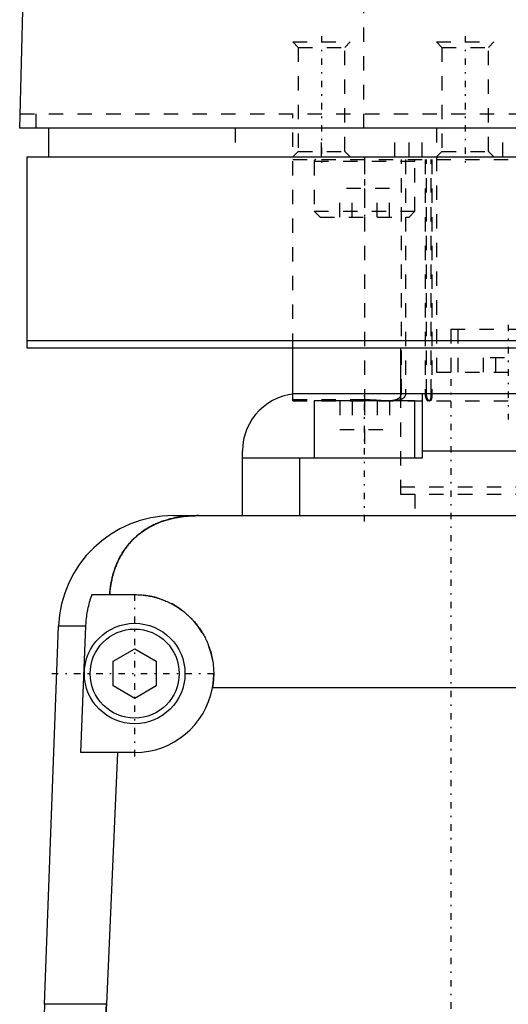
# Model space of a CAD drawing. Extents: x -120 to 120, y -1 to 1168.
# Tile 4 of 11: x -79 to -45, y 426 to 495. Entities that reach past the tile are written whole.
import ezdxf

# ---------------------------------------------------------------- set-up
doc = ezdxf.new("R2010")
doc.units = 0
doc.linetypes.add('CENTER', pattern=[1.5, 0.45, -0.5, 0.05, -0.5])
doc.linetypes.add('DASHED', pattern=[2, 1, -1])
for name, color, linetype in [('AM_0', 7, 'CONTINUOUS'), ('AM_3', 7, 'DASHED'), ('AM_7', 7, 'CENTER')]:
    doc.layers.add(name, color=color, linetype=linetype)

msp = doc.modelspace()

# ---------------------------------------------------------------- linework, layer by layer
at = {"layer": 'AM_0', "color": 7, "linetype": 'CONTINUOUS'}
for p, q in [((-79, 487.5), (-76.83, 568.627)), ((79, 487.5), (-79, 487.5)), ((-77, 487.5), (-77, 485.5)), ((-78.5, 485.5), (78.5, 485.5)), ((-78.5, 485.5), (-78.5, 472.2)), ((-78.5, 472.7), (78.5, 472.7)), ((-78.5, 472.2), (78.5, 472.2)), ((-60, 468.969), (-60, 472.2)), ((-52.5, 472.2), (-52.5, 469)), ((-60, 469), (-59.5, 469)), ((-59.5, 469), (59.5, 469)), ((-58.5, 468.5), (-58.5, 464.5)), ((-51.5, 468.5), (-58.5, 468.5)), ((-55, 469), (-55, 468.5)), ((-51.5, 464.5), (-51.5, 468.5)), ((-51, 469), (-51, 464.5)), ((-63.5, 460.5), (-63.5, 465)), ((-51, 464.5), (-63.5, 464.5)), ((-59.5, 460.5), (-59.5, 464.5)), ((51, 465), (-51, 465)), ((-68.3, 460.5), (68.3, 460.5)), ((-73.971, 455), (-71, 455)), ((-77.278, 426.459), (-76.294, 452.799)), ((-74.397, 452.799), (-76.294, 452.799)), ((-74.749, 444), (-74.397, 452.799)), ((-72.5, 450.366), (-71, 451.232)), ((-71, 451.232), (-69.5, 450.366)), ((-72.5, 448.634), (-72.5, 450.366)), ((-69.5, 450.366), (-69.5, 448.634)), ((-71, 447.768), (-72.5, 448.634)), ((-69.5, 448.634), (-71, 447.768)), ((65.592, 448.5), (-65.592, 448.5)), ((-71, 444), (-74.749, 444)), ((-72.196, 444), (-72.972, 426.459)), ((-72.972, 426.459), (-77.278, 426.459))]:
    msp.add_line(p, q, dxfattribs=at)
for points in [[(-66.564, 460.5, 0), (-66.611, 460.5, 0), (-66.704, 460.499, 0), (-66.797, 460.497, 0), (-66.844, 460.496, 0), (-66.891, 460.494, 0), (-66.984, 460.491, 0), (-67.077, 460.486, 0), (-67.169, 460.48, 0), (-67.262, 460.474, 0), (-67.355, 460.466, 0), (-67.401, 460.462, 0), (-67.447, 460.457, 0), (-67.539, 460.447, 0), (-67.631, 460.436, 0), (-67.723, 460.424, 0), (-67.815, 460.411, 0), (-67.907, 460.397, 0), (-67.953, 460.39, 0), (-67.998, 460.382, 0), (-68.089, 460.365, 0), (-68.18, 460.348, 0), (-68.225, 460.339, 0), (-68.27, 460.329, 0), (-68.359, 460.31, 0), (-68.447, 460.289, 0), (-68.491, 460.278, 0), (-68.535, 460.267, 0), (-68.622, 460.244, 0), (-68.708, 460.22, 0), (-68.793, 460.195, 0), (-68.878, 460.169, 0), (-68.961, 460.142, 0), (-69.003, 460.128, 0), (-69.044, 460.114, 0), (-69.127, 460.085, 0), (-69.208, 460.055, 0), (-69.289, 460.023, 0), (-69.369, 459.991, 0), (-69.448, 459.958, 0), (-69.487, 459.941, 0), (-69.526, 459.923, 0), (-69.604, 459.888, 0), (-69.681, 459.851, 0), (-69.757, 459.814, 0), (-69.832, 459.775, 0), (-69.907, 459.735, 0), (-69.943, 459.715, 0), (-69.98, 459.695, 0), (-70.052, 459.653, 0), (-70.124, 459.611, 0), (-70.194, 459.568, 0), (-70.263, 459.524, 0), (-70.332, 459.479, 0), (-70.366, 459.456, 0), (-70.399, 459.433, 0), (-70.466, 459.386, 0), (-70.531, 459.339, 0), (-70.596, 459.29, 0), (-70.659, 459.241, 0), (-70.722, 459.191, 0), (-70.753, 459.166, 0), (-70.783, 459.14, 0), (-70.844, 459.088, 0), (-70.903, 459.036, 0), (-70.933, 459.009, 0), (-70.962, 458.983, 0), (-71.019, 458.929, 0), (-71.076, 458.874, 0), (-71.104, 458.846, 0), (-71.132, 458.818, 0), (-71.186, 458.762, 0), (-71.24, 458.705, 0), (-71.293, 458.648, 0), (-71.345, 458.589, 0), (-71.396, 458.53, 0), (-71.421, 458.5, 0), (-71.446, 458.47, 0), (-71.495, 458.409, 0), (-71.544, 458.347, 0), (-71.591, 458.284, 0), (-71.638, 458.221, 0), (-71.684, 458.156, 0), (-71.707, 458.124, 0), (-71.729, 458.091, 0), (-71.773, 458.025, 0), (-71.817, 457.958, 0), (-71.859, 457.89, 0), (-71.901, 457.821, 0), (-71.942, 457.752, 0), (-71.962, 457.716, 0), (-71.982, 457.681, 0), (-72.021, 457.61, 0), (-72.059, 457.538, 0), (-72.096, 457.465, 0), (-72.132, 457.391, 0), (-72.167, 457.316, 0), (-72.185, 457.279, 0), (-72.202, 457.241, 0), (-72.235, 457.164, 0), (-72.268, 457.087, 0), (-72.299, 457.009, 0), (-72.33, 456.931, 0), (-72.359, 456.851, 0), (-72.374, 456.811, 0), (-72.388, 456.771, 0), (-72.416, 456.689, 0), (-72.442, 456.607, 0), (-72.455, 456.566, 0), (-72.468, 456.525, 0), (-72.492, 456.441, 0), (-72.516, 456.357, 0), (-72.527, 456.315, 0), (-72.538, 456.273, 0), (-72.559, 456.188, 0), (-72.579, 456.103, 0), (-72.598, 456.017, 0), (-72.616, 455.931, 0), (-72.633, 455.844, 0), (-72.641, 455.8, 0), (-72.649, 455.757, 0), (-72.664, 455.669, 0), (-72.677, 455.581, 0), (-72.717, 455.27, 0), (-72.74, 455, 0)], [(-74.397, 452.799, 0), (-74.394, 452.859, 0), (-74.387, 452.98, 0), (-74.378, 453.103, 0), (-74.373, 453.164, 0), (-74.367, 453.226, 0), (-74.354, 453.35, 0), (-74.339, 453.474, 0), (-74.321, 453.599, 0), (-74.301, 453.724, 0), (-74.279, 453.849, 0), (-74.268, 453.911, 0), (-74.255, 453.973, 0), (-74.229, 454.097, 0), (-74.201, 454.221, 0), (-74.171, 454.344, 0), (-74.139, 454.466, 0), (-74.105, 454.587, 0), (-74.087, 454.647, 0), (-74.069, 454.707, 0), (-74.031, 454.825, 0), (-73.992, 454.942, 0), (-73.971, 455, 0)], [(-71, 455, 0), (-70.956, 455, 0), (-70.866, 454.998, 0), (-70.777, 454.995, 0), (-70.732, 454.993, 0), (-70.687, 454.991, 0), (-70.597, 454.985, 0), (-70.507, 454.978, 0), (-70.417, 454.969, 0), (-70.327, 454.959, 0), (-70.236, 454.947, 0), (-70.191, 454.94, 0), (-70.146, 454.933, 0), (-70.055, 454.918, 0), (-69.965, 454.902, 0), (-69.875, 454.884, 0), (-69.785, 454.864, 0), (-69.696, 454.843, 0), (-69.651, 454.832, 0), (-69.606, 454.82, 0), (-69.517, 454.796, 0), (-69.429, 454.771, 0), (-69.385, 454.757, 0), (-69.341, 454.744, 0), (-69.253, 454.715, 0), (-69.166, 454.685, 0), (-69.122, 454.67, 0), (-69.079, 454.654, 0), (-68.993, 454.621, 0), (-68.908, 454.587, 0), (-68.823, 454.551, 0), (-68.739, 454.514, 0), (-68.656, 454.476, 0), (-68.615, 454.456, 0), (-68.574, 454.436, 0), (-68.492, 454.395, 0), (-68.411, 454.353, 0), (-68.331, 454.309, 0), (-68.252, 454.264, 0), (-68.174, 454.219, 0), (-68.135, 454.195, 0), (-68.097, 454.171, 0), (-68.021, 454.123, 0), (-67.946, 454.074, 0), (-67.872, 454.024, 0), (-67.799, 453.973, 0), (-67.727, 453.92, 0), (-67.692, 453.894, 0), (-67.657, 453.867, 0), (-67.587, 453.813, 0), (-67.519, 453.758, 0), (-67.452, 453.703, 0), (-67.386, 453.646, 0), (-67.322, 453.589, 0), (-67.29, 453.56, 0), (-67.259, 453.531, 0), (-67.197, 453.473, 0), (-67.136, 453.414, 0), (-67.076, 453.354, 0), (-67.017, 453.293, 0), (-66.959, 453.23, 0), (-66.93, 453.199, 0), (-66.901, 453.167, 0), (-66.844, 453.102, 0), (-66.788, 453.036, 0), (-66.76, 453.003, 0), (-66.732, 452.969, 0), (-66.678, 452.901, 0), (-66.624, 452.832, 0), (-66.598, 452.797, 0), (-66.572, 452.762, 0), (-66.52, 452.691, 0), (-66.47, 452.619, 0), (-66.42, 452.545, 0), (-66.372, 452.471, 0), (-66.324, 452.396, 0), (-66.301, 452.358, 0), (-66.278, 452.32, 0), (-66.233, 452.243, 0), (-66.189, 452.166, 0), (-66.147, 452.087, 0), (-66.105, 452.008, 0), (-66.065, 451.928, 0), (-66.045, 451.888, 0), (-66.026, 451.847, 0), (-65.988, 451.766, 0), (-65.952, 451.684, 0), (-65.917, 451.601, 0), (-65.884, 451.518, 0), (-65.851, 451.434, 0), (-65.836, 451.392, 0), (-65.82, 451.35, 0), (-65.791, 451.265, 0), (-65.763, 451.179, 0), (-65.736, 451.094, 0), (-65.711, 451.007, 0), (-65.687, 450.921, 0), (-65.675, 450.877, 0), (-65.664, 450.834, 0), (-65.643, 450.747, 0), (-65.624, 450.659, 0), (-65.605, 450.572, 0), (-65.589, 450.484, 0), (-65.573, 450.396, 0), (-65.566, 450.352, 0), (-65.56, 450.308, 0), (-65.547, 450.22, 0), (-65.536, 450.132, 0), (-65.532, 450.088, 0), (-65.527, 450.044, 0), (-65.519, 449.956, 0), (-65.512, 449.869, 0), (-65.51, 449.825, 0), (-65.507, 449.781, 0), (-65.503, 449.694, 0), (-65.501, 449.607, 0), (-65.5, 449.52, 0), (-65.5, 449.433, 0), (-65.502, 449.346, 0), (-65.504, 449.302, 0), (-65.505, 449.259, 0), (-65.51, 449.17, 0), (-65.516, 449.082, 0), (-65.523, 448.993, 0), (-65.532, 448.904, 0), (-65.543, 448.814, 0), (-65.549, 448.769, 0), (-65.555, 448.725, 0), (-65.568, 448.635, 0), (-65.584, 448.545, 0), (-65.592, 448.5, 0)], [(-72.972, 426.459, 0), (-72.985, 426.134, 0), (-73.006, 425.486, 0), (-73.017, 424.844, 0), (-73.02, 424.525, 0), (-73.021, 424.208, 0), (-73.017, 423.572, 0), (-73.005, 422.93, 0), (-72.984, 422.282, 0), (-72.955, 421.629, 0), (-72.917, 420.972, 0), (-72.895, 420.642, 0), (-72.871, 420.31, 0), (-72.815, 419.646, 0), (-72.75, 418.978, 0), (-72.676, 418.308, 0), (-72.593, 417.635, 0), (-72.5, 416.962, 0), (-72.45, 416.625, 0), (-72.398, 416.288, 0), (-72.286, 415.613, 0), (-72.165, 414.938, 0), (-72.101, 414.601, 0)]]:
    msp.add_polyline3d(points, dxfattribs=at)
for radius in [3.5, 3.1]:
    msp.add_circle((-71, 449.5), radius, dxfattribs=at)
for centre, radius, start, end in [((-59.5, 465), 4, 90, 180), ((-68.3, 452.5), 8, 90, 177.861), ((-71, 449.5), 5.5, 270, 349.52432), ((-17.32, 424.22), 60, 177.861, 189.22497)]:
    msp.add_arc(centre, radius, start, end, dxfattribs=at)
at = {"layer": 'AM_3', "color": 6, "linetype": 'DASHED'}
for p, q in [((-55.056, 487.5), (-55.056, 569.6)), ((-60, 493.5), (-59.621, 493.121)), ((-60, 493.5), (-56, 493.5)), ((-56.379, 493.121), (-56, 493.5)), ((-50, 493.5), (-49.621, 493.121)), ((-50, 493.5), (-46, 493.5)), ((-46.379, 493.121), (-46, 493.5)), ((-59.621, 493.121), (-59.621, 485.879)), ((-59.621, 493.121), (-56.379, 493.121)), ((-56.379, 485.879), (-56.379, 493.121)), ((-49.621, 493.121), (-49.621, 485.879)), ((-49.621, 493.121), (-46.379, 493.121)), ((-46.379, 485.879), (-46.379, 493.121)), ((-78.973, 488.5), (78.973, 488.5)), ((-77.856, 487.5), (-77.856, 488.5)), ((-60, 472.2), (-60, 488.5)), ((-12.262, 487.5), (-77, 487.5)), ((-64, 487.5), (-64, 485.5)), ((-58, 485.5), (-58, 487.5)), ((-52.9, 485.5), (-52.9, 487.5)), ((-51.9, 485.5), (-51.9, 487.5)), ((-51, 485.5), (-51, 487.5)), ((-50, 487.5), (-50, 470.5)), ((-45.385, 485.5), (-45.385, 487.5)), ((-59.621, 485.879), (-60, 485.5)), ((-59.621, 485.879), (-56.379, 485.879)), ((-56, 485.5), (-56.379, 485.879)), ((-49.621, 485.879), (-50, 485.5)), ((-49.621, 485.879), (-46.379, 485.879)), ((-46, 485.5), (-46.379, 485.879)), ((-60, 485.3), (60, 485.3)), ((-58.5, 485.2), (-58.5, 481.7)), ((-58.5, 485.2), (-51.5, 485.2)), ((-55, 485.3), (-55, 469)), ((-52.438, 469), (-52.438, 485.3)), ((-52.15, 485.3), (-52.15, 469)), ((-51.5, 481.7), (-51.5, 485.2)), ((-50.79, 485.3), (-50.79, 469)), ((-50.692, 469), (-50.692, 485.3)), ((-50.356, 469), (-50.356, 485.3)), ((-50.318, 485.3), (-50.318, 469)), ((-56.732, 481.3), (-56.732, 483.3)), ((-53.268, 483.3), (-56.732, 483.3)), ((-55.866, 481.3), (-55.866, 483.3)), ((-54.134, 481.3), (-54.134, 483.3)), ((-53.268, 481.3), (-53.268, 483.3)), ((-58.5, 481.7), (-58.1, 481.3)), ((-58.5, 481.7), (-51.5, 481.7)), ((-51.9, 481.3), (-51.5, 481.7)), ((-58.1, 481.3), (-51.9, 481.3)), ((-49, 473.5), (-49, 470.5)), ((-49, 473.5), (-41, 473.5)), ((-48.5, 473.5), (-48.5, 470.5)), ((-43.268, 471.5), (-46.732, 471.5)), ((-46.732, 470.5), (-46.732, 471.5)), ((-45.866, 470.5), (-45.866, 471.5)), ((-50, 470.5), (50, 470.5)), ((-60, 468.5), (-60, 468.969)), ((-55, 468.567), (-60, 468.567)), ((-60, 468.503), (-54.313, 468.5)), ((-60, 468.5), (60, 468.5)), ((-59.5, 469), (60, 469)), ((-56.732, 468.5), (-56.732, 466.5)), ((-55.866, 468.5), (-55.866, 466.5)), ((-55, 468.5), (-55, 464.5)), ((-54.134, 468.5), (-54.134, 466.5)), ((-53.268, 468.5), (-53.268, 466.5)), ((-52.5, 469), (-52.5, 462)), ((-56.732, 466.5), (-53.268, 466.5)), ((-52.5, 462.5), (52.5, 462.5)), ((-52.5, 462), (52.5, 462)), ((-51.5, 462), (-51.5, 460.5))]:
    msp.add_line(p, q, dxfattribs=at)
for points in [[(-53.479, 468.5, 0), (-53.519, 468.5, 0), (-53.6, 468.502, 0), (-53.683, 468.504, 0), (-53.724, 468.506, 0), (-53.766, 468.508, 0), (-53.85, 468.512, 0), (-53.935, 468.517, 0), (-54.021, 468.522, 0), (-54.107, 468.528, 0), (-54.193, 468.534, 0), (-54.236, 468.537, 0), (-54.279, 468.54, 0), (-54.366, 468.545, 0), (-54.453, 468.55, 0), (-54.539, 468.555, 0), (-54.624, 468.559, 0), (-54.709, 468.562, 0), (-54.752, 468.563, 0), (-54.794, 468.564, 0), (-54.877, 468.566, 0), (-54.959, 468.567, 0), (-55, 468.567, 0)], [(-53.479, 468.5, 0), (-53.444, 468.5, 0), (-53.373, 468.501, 0), (-53.304, 468.504, 0), (-53.27, 468.506, 0), (-53.236, 468.508, 0), (-53.166, 468.514, 0), (-53.095, 468.523, 0), (-53.023, 468.534, 0), (-52.953, 468.548, 0), (-52.884, 468.566, 0), (-52.85, 468.576, 0), (-52.818, 468.586, 0), (-52.756, 468.61, 0), (-52.72, 468.627, 0), (-52.709, 468.632, 0), (-52.699, 468.638, 0), (-52.694, 468.641, 0), (-52.688, 468.643, 0), (-52.678, 468.649, 0), (-52.668, 468.655, 0), (-52.657, 468.661, 0), (-52.647, 468.668, 0), (-52.637, 468.674, 0), (-52.632, 468.677, 0), (-52.628, 468.681, 0), (-52.618, 468.688, 0), (-52.609, 468.695, 0), (-52.6, 468.702, 0), (-52.591, 468.709, 0), (-52.582, 468.716, 0), (-52.578, 468.719, 0), (-52.574, 468.723, 0), (-52.565, 468.731, 0), (-52.557, 468.739, 0), (-52.549, 468.747, 0), (-52.541, 468.755, 0), (-52.533, 468.764, 0), (-52.529, 468.768, 0), (-52.525, 468.773, 0), (-52.518, 468.782, 0), (-52.511, 468.792, 0), (-52.507, 468.796, 0), (-52.504, 468.801, 0), (-52.497, 468.811, 0), (-52.49, 468.821, 0), (-52.487, 468.827, 0), (-52.484, 468.832, 0), (-52.478, 468.843, 0), (-52.473, 468.853, 0), (-52.468, 468.864, 0), (-52.463, 468.876, 0), (-52.459, 468.887, 0), (-52.457, 468.893, 0), (-52.455, 468.898, 0), (-52.451, 468.91, 0), (-52.448, 468.922, 0), (-52.445, 468.934, 0), (-52.443, 468.946, 0), (-52.441, 468.958, 0), (-52.44, 468.964, 0), (-52.44, 468.97, 0), (-52.439, 468.982, 0), (-52.438, 468.994, 0), (-52.438, 469, 0)], [(-52.5, 468.574, 0), (-52.512, 468.569, 0), (-52.536, 468.561, 0), (-52.561, 468.553, 0), (-52.573, 468.549, 0), (-52.586, 468.546, 0), (-52.611, 468.539, 0), (-52.637, 468.533, 0), (-52.664, 468.528, 0), (-52.691, 468.523, 0), (-52.718, 468.518, 0), (-52.731, 468.516, 0), (-52.745, 468.514, 0), (-52.773, 468.511, 0), (-52.8, 468.508, 0), (-52.828, 468.506, 0), (-52.855, 468.504, 0), (-52.883, 468.502, 0), (-52.897, 468.502, 0), (-52.91, 468.501, 0), (-52.938, 468.5, 0), (-52.964, 468.5, 0), (-52.978, 468.5, 0)], [(-52.15, 469, 0), (-52.15, 468.997, 0), (-52.15, 468.991, 0), (-52.15, 468.986, 0), (-52.15, 468.983, 0), (-52.151, 468.98, 0), (-52.151, 468.974, 0), (-52.151, 468.969, 0), (-52.152, 468.963, 0), (-52.152, 468.957, 0), (-52.153, 468.952, 0), (-52.154, 468.949, 0), (-52.154, 468.946, 0), (-52.155, 468.94, 0), (-52.156, 468.935, 0), (-52.157, 468.929, 0), (-52.158, 468.923, 0), (-52.159, 468.918, 0), (-52.16, 468.915, 0), (-52.16, 468.912, 0), (-52.162, 468.907, 0), (-52.163, 468.901, 0), (-52.164, 468.898, 0), (-52.165, 468.896, 0), (-52.166, 468.89, 0), (-52.168, 468.885, 0), (-52.169, 468.882, 0), (-52.17, 468.879, 0), (-52.172, 468.874, 0), (-52.174, 468.869, 0), (-52.176, 468.863, 0), (-52.178, 468.858, 0), (-52.18, 468.853, 0), (-52.181, 468.85, 0), (-52.182, 468.847, 0), (-52.184, 468.842, 0), (-52.187, 468.837, 0), (-52.189, 468.832, 0), (-52.192, 468.827, 0), (-52.194, 468.822, 0), (-52.196, 468.819, 0), (-52.197, 468.817, 0), (-52.2, 468.812, 0), (-52.202, 468.807, 0), (-52.205, 468.802, 0), (-52.208, 468.798, 0), (-52.211, 468.793, 0), (-52.212, 468.79, 0), (-52.214, 468.788, 0), (-52.217, 468.783, 0), (-52.22, 468.779, 0), (-52.223, 468.774, 0), (-52.226, 468.77, 0), (-52.23, 468.765, 0), (-52.231, 468.763, 0), (-52.233, 468.761, 0), (-52.236, 468.757, 0), (-52.24, 468.752, 0), (-52.252, 468.738, 0), (-52.263, 468.726, 0), (-52.274, 468.714, 0), (-52.297, 468.693, 0), (-52.32, 468.673, 0), (-52.345, 468.654, 0), (-52.372, 468.636, 0), (-52.4, 468.62, 0), (-52.415, 468.612, 0), (-52.429, 468.604, 0), (-52.458, 468.591, 0), (-52.486, 468.579, 0), (-52.5, 468.574, 0)], [(-50.79, 469, 0), (-50.79, 468.996, 0), (-50.79, 468.989, 0), (-50.79, 468.982, 0), (-50.79, 468.978, 0), (-50.79, 468.974, 0), (-50.79, 468.967, 0), (-50.789, 468.959, 0), (-50.789, 468.952, 0), (-50.789, 468.945, 0), (-50.788, 468.937, 0), (-50.788, 468.933, 0), (-50.788, 468.93, 0), (-50.787, 468.922, 0), (-50.786, 468.915, 0), (-50.786, 468.907, 0), (-50.785, 468.9, 0), (-50.784, 468.892, 0), (-50.784, 468.889, 0), (-50.783, 468.885, 0), (-50.782, 468.878, 0), (-50.781, 468.87, 0), (-50.781, 468.866, 0), (-50.78, 468.863, 0), (-50.779, 468.856, 0), (-50.778, 468.848, 0), (-50.777, 468.845, 0), (-50.777, 468.841, 0), (-50.775, 468.834, 0), (-50.774, 468.827, 0), (-50.773, 468.82, 0), (-50.771, 468.812, 0), (-50.77, 468.805, 0), (-50.769, 468.802, 0), (-50.768, 468.798, 0), (-50.767, 468.792, 0), (-50.765, 468.785, 0), (-50.763, 468.778, 0), (-50.762, 468.771, 0), (-50.76, 468.765, 0), (-50.759, 468.761, 0), (-50.758, 468.758, 0), (-50.756, 468.751, 0), (-50.754, 468.745, 0), (-50.752, 468.739, 0), (-50.75, 468.732, 0), (-50.748, 468.726, 0), (-50.747, 468.723, 0), (-50.746, 468.72, 0), (-50.744, 468.714, 0), (-50.742, 468.708, 0), (-50.74, 468.702, 0), (-50.738, 468.696, 0), (-50.736, 468.69, 0), (-50.735, 468.688, 0), (-50.734, 468.685, 0), (-50.731, 468.679, 0), (-50.729, 468.674, 0), (-50.727, 468.669, 0), (-50.725, 468.663, 0), (-50.722, 468.658, 0), (-50.721, 468.656, 0), (-50.72, 468.653, 0), (-50.718, 468.648, 0), (-50.715, 468.643, 0), (-50.714, 468.641, 0), (-50.713, 468.638, 0), (-50.71, 468.634, 0), (-50.708, 468.629, 0), (-50.707, 468.626, 0), (-50.705, 468.624, 0), (-50.703, 468.619, 0), (-50.7, 468.615, 0), (-50.698, 468.61, 0), (-50.695, 468.606, 0), (-50.693, 468.602, 0), (-50.691, 468.6, 0), (-50.69, 468.597, 0), (-50.687, 468.593, 0), (-50.685, 468.589, 0), (-50.682, 468.585, 0), (-50.679, 468.581, 0), (-50.676, 468.577, 0), (-50.675, 468.575, 0), (-50.674, 468.573, 0), (-50.671, 468.57, 0), (-50.668, 468.566, 0), (-50.665, 468.563, 0), (-50.662, 468.559, 0), (-50.659, 468.556, 0), (-50.658, 468.554, 0), (-50.657, 468.552, 0), (-50.654, 468.549, 0), (-50.651, 468.546, 0), (-50.648, 468.543, 0), (-50.645, 468.54, 0), (-50.642, 468.538, 0), (-50.641, 468.536, 0), (-50.639, 468.535, 0), (-50.636, 468.532, 0), (-50.634, 468.53, 0), (-50.631, 468.527, 0), (-50.628, 468.525, 0), (-50.625, 468.523, 0), (-50.623, 468.522, 0), (-50.622, 468.521, 0), (-50.619, 468.519, 0), (-50.616, 468.517, 0), (-50.615, 468.516, 0), (-50.613, 468.515, 0), (-50.61, 468.513, 0), (-50.607, 468.512, 0), (-50.606, 468.511, 0), (-50.605, 468.51, 0), (-50.602, 468.509, 0), (-50.599, 468.508, 0), (-50.596, 468.506, 0), (-50.593, 468.505, 0), (-50.59, 468.504, 0), (-50.589, 468.504, 0), (-50.588, 468.503, 0), (-50.585, 468.503, 0), (-50.582, 468.502, 0), (-50.579, 468.501, 0), (-50.577, 468.501, 0), (-50.574, 468.501, 0), (-50.573, 468.5, 0), (-50.571, 468.5, 0), (-50.569, 468.5, 0), (-50.566, 468.5, 0), (-50.565, 468.5, 0)], [(-50.493, 468.5, 0), (-50.494, 468.5, 0), (-50.497, 468.5, 0), (-50.499, 468.5, 0), (-50.5, 468.5, 0), (-50.501, 468.501, 0), (-50.504, 468.501, 0), (-50.506, 468.501, 0), (-50.508, 468.502, 0), (-50.511, 468.503, 0), (-50.513, 468.504, 0), (-50.514, 468.504, 0), (-50.516, 468.504, 0), (-50.518, 468.505, 0), (-50.521, 468.506, 0), (-50.523, 468.508, 0), (-50.526, 468.509, 0), (-50.528, 468.51, 0), (-50.529, 468.511, 0), (-50.531, 468.512, 0), (-50.533, 468.514, 0), (-50.536, 468.515, 0), (-50.537, 468.516, 0), (-50.538, 468.517, 0), (-50.541, 468.519, 0), (-50.543, 468.521, 0), (-50.545, 468.522, 0), (-50.546, 468.523, 0), (-50.548, 468.525, 0), (-50.551, 468.528, 0), (-50.554, 468.53, 0), (-50.556, 468.533, 0), (-50.559, 468.535, 0), (-50.56, 468.537, 0), (-50.561, 468.538, 0), (-50.564, 468.541, 0), (-50.566, 468.544, 0), (-50.569, 468.547, 0), (-50.571, 468.55, 0), (-50.574, 468.553, 0), (-50.575, 468.555, 0), (-50.576, 468.556, 0), (-50.579, 468.56, 0), (-50.581, 468.563, 0), (-50.584, 468.567, 0), (-50.586, 468.57, 0), (-50.589, 468.574, 0), (-50.59, 468.576, 0), (-50.591, 468.578, 0), (-50.594, 468.582, 0), (-50.596, 468.586, 0), (-50.599, 468.59, 0), (-50.601, 468.594, 0), (-50.603, 468.598, 0), (-50.605, 468.601, 0), (-50.606, 468.603, 0), (-50.608, 468.607, 0), (-50.61, 468.612, 0), (-50.613, 468.616, 0), (-50.615, 468.621, 0), (-50.617, 468.625, 0), (-50.618, 468.628, 0), (-50.619, 468.63, 0), (-50.621, 468.635, 0), (-50.624, 468.64, 0), (-50.625, 468.642, 0), (-50.626, 468.644, 0), (-50.628, 468.649, 0), (-50.63, 468.654, 0), (-50.631, 468.657, 0), (-50.632, 468.659, 0), (-50.634, 468.665, 0), (-50.636, 468.67, 0), (-50.638, 468.675, 0), (-50.64, 468.681, 0), (-50.642, 468.686, 0), (-50.643, 468.689, 0), (-50.644, 468.692, 0), (-50.646, 468.698, 0), (-50.648, 468.704, 0), (-50.65, 468.709, 0), (-50.651, 468.715, 0), (-50.653, 468.721, 0), (-50.654, 468.725, 0), (-50.655, 468.728, 0), (-50.657, 468.734, 0), (-50.659, 468.74, 0), (-50.66, 468.747, 0), (-50.662, 468.753, 0), (-50.664, 468.76, 0), (-50.664, 468.763, 0), (-50.665, 468.766, 0), (-50.667, 468.773, 0), (-50.668, 468.779, 0), (-50.67, 468.786, 0), (-50.671, 468.793, 0), (-50.672, 468.8, 0), (-50.673, 468.803, 0), (-50.674, 468.807, 0), (-50.675, 468.814, 0), (-50.676, 468.821, 0), (-50.678, 468.828, 0), (-50.679, 468.835, 0), (-50.68, 468.842, 0), (-50.68, 468.846, 0), (-50.681, 468.849, 0), (-50.682, 468.857, 0), (-50.683, 468.864, 0), (-50.683, 468.868, 0), (-50.684, 468.871, 0), (-50.685, 468.879, 0), (-50.685, 468.886, 0), (-50.686, 468.89, 0), (-50.686, 468.893, 0), (-50.687, 468.901, 0), (-50.688, 468.908, 0), (-50.688, 468.915, 0), (-50.689, 468.923, 0), (-50.689, 468.93, 0), (-50.69, 468.934, 0), (-50.69, 468.938, 0), (-50.69, 468.945, 0), (-50.691, 468.952, 0), (-50.691, 468.96, 0), (-50.691, 468.967, 0), (-50.691, 468.975, 0), (-50.691, 468.978, 0), (-50.691, 468.982, 0), (-50.692, 468.989, 0), (-50.692, 468.996, 0), (-50.692, 469, 0)], [(-50.493, 468.5, 0), (-50.492, 468.5, 0), (-50.49, 468.5, 0), (-50.487, 468.5, 0), (-50.486, 468.5, 0), (-50.485, 468.501, 0), (-50.483, 468.501, 0), (-50.481, 468.501, 0), (-50.478, 468.502, 0), (-50.476, 468.503, 0), (-50.474, 468.503, 0), (-50.473, 468.504, 0), (-50.472, 468.504, 0), (-50.47, 468.505, 0), (-50.467, 468.506, 0), (-50.465, 468.508, 0), (-50.463, 468.509, 0), (-50.461, 468.51, 0), (-50.46, 468.511, 0), (-50.459, 468.512, 0), (-50.457, 468.513, 0), (-50.454, 468.515, 0), (-50.453, 468.516, 0), (-50.452, 468.517, 0), (-50.45, 468.519, 0), (-50.448, 468.521, 0), (-50.447, 468.522, 0), (-50.446, 468.523, 0), (-50.444, 468.525, 0), (-50.442, 468.527, 0), (-50.44, 468.53, 0), (-50.438, 468.532, 0), (-50.436, 468.535, 0), (-50.435, 468.536, 0), (-50.434, 468.538, 0), (-50.432, 468.541, 0), (-50.43, 468.543, 0), (-50.428, 468.547, 0), (-50.426, 468.55, 0), (-50.425, 468.553, 0), (-50.424, 468.555, 0), (-50.423, 468.556, 0), (-50.421, 468.56, 0), (-50.419, 468.563, 0), (-50.418, 468.567, 0), (-50.416, 468.57, 0), (-50.414, 468.574, 0), (-50.413, 468.576, 0), (-50.412, 468.578, 0), (-50.411, 468.582, 0), (-50.409, 468.586, 0), (-50.408, 468.59, 0), (-50.406, 468.594, 0), (-50.405, 468.599, 0), (-50.404, 468.601, 0), (-50.403, 468.603, 0), (-50.402, 468.607, 0), (-50.4, 468.612, 0), (-50.399, 468.617, 0), (-50.397, 468.621, 0), (-50.396, 468.626, 0), (-50.395, 468.628, 0), (-50.395, 468.631, 0), (-50.393, 468.635, 0), (-50.392, 468.64, 0), (-50.391, 468.643, 0), (-50.391, 468.645, 0), (-50.39, 468.65, 0), (-50.388, 468.655, 0), (-50.388, 468.658, 0), (-50.387, 468.66, 0), (-50.386, 468.666, 0), (-50.385, 468.671, 0), (-50.384, 468.676, 0), (-50.383, 468.682, 0), (-50.381, 468.688, 0), (-50.381, 468.69, 0), (-50.38, 468.693, 0), (-50.379, 468.699, 0), (-50.378, 468.705, 0), (-50.377, 468.711, 0), (-50.376, 468.717, 0), (-50.375, 468.723, 0), (-50.375, 468.726, 0), (-50.374, 468.729, 0), (-50.373, 468.736, 0), (-50.372, 468.742, 0), (-50.372, 468.748, 0), (-50.371, 468.755, 0), (-50.37, 468.761, 0), (-50.37, 468.765, 0), (-50.369, 468.768, 0), (-50.368, 468.775, 0), (-50.368, 468.781, 0), (-50.367, 468.788, 0), (-50.366, 468.795, 0), (-50.365, 468.802, 0), (-50.365, 468.805, 0), (-50.365, 468.809, 0), (-50.364, 468.816, 0), (-50.364, 468.823, 0), (-50.363, 468.83, 0), (-50.362, 468.837, 0), (-50.362, 468.844, 0), (-50.362, 468.848, 0), (-50.361, 468.851, 0), (-50.361, 468.858, 0), (-50.36, 468.866, 0), (-50.36, 468.869, 0), (-50.36, 468.873, 0), (-50.36, 468.88, 0), (-50.359, 468.887, 0), (-50.359, 468.891, 0), (-50.359, 468.895, 0), (-50.359, 468.902, 0), (-50.358, 468.909, 0), (-50.358, 468.917, 0), (-50.358, 468.924, 0), (-50.357, 468.931, 0), (-50.357, 468.935, 0), (-50.357, 468.939, 0), (-50.357, 468.946, 0), (-50.357, 468.953, 0), (-50.357, 468.96, 0), (-50.357, 468.968, 0), (-50.357, 468.975, 0), (-50.357, 468.979, 0), (-50.357, 468.982, 0), (-50.356, 468.989, 0), (-50.356, 468.996, 0), (-50.356, 469, 0)], [(-50.318, 469, 0), (-50.318, 468.996, 0), (-50.318, 468.989, 0), (-50.318, 468.982, 0), (-50.318, 468.979, 0), (-50.318, 468.975, 0), (-50.318, 468.968, 0), (-50.318, 468.961, 0), (-50.318, 468.953, 0), (-50.318, 468.946, 0), (-50.318, 468.939, 0), (-50.319, 468.935, 0), (-50.319, 468.932, 0), (-50.319, 468.924, 0), (-50.319, 468.917, 0), (-50.319, 468.91, 0), (-50.32, 468.903, 0), (-50.32, 468.895, 0), (-50.32, 468.892, 0), (-50.32, 468.888, 0), (-50.32, 468.881, 0), (-50.321, 468.874, 0), (-50.321, 468.87, 0), (-50.321, 468.866, 0), (-50.321, 468.859, 0), (-50.322, 468.852, 0), (-50.322, 468.848, 0), (-50.322, 468.845, 0), (-50.323, 468.838, 0), (-50.323, 468.831, 0), (-50.323, 468.824, 0), (-50.324, 468.817, 0), (-50.324, 468.81, 0), (-50.325, 468.806, 0), (-50.325, 468.803, 0), (-50.325, 468.796, 0), (-50.326, 468.789, 0), (-50.327, 468.782, 0), (-50.327, 468.776, 0), (-50.328, 468.769, 0), (-50.328, 468.766, 0), (-50.329, 468.762, 0), (-50.329, 468.756, 0), (-50.33, 468.749, 0), (-50.331, 468.743, 0), (-50.331, 468.737, 0), (-50.332, 468.73, 0), (-50.332, 468.727, 0), (-50.333, 468.724, 0), (-50.334, 468.718, 0), (-50.334, 468.712, 0), (-50.335, 468.706, 0), (-50.336, 468.7, 0), (-50.337, 468.694, 0), (-50.337, 468.692, 0), (-50.338, 468.689, 0), (-50.339, 468.683, 0), (-50.34, 468.678, 0), (-50.34, 468.672, 0), (-50.341, 468.667, 0), (-50.342, 468.661, 0), (-50.343, 468.659, 0), (-50.343, 468.656, 0), (-50.344, 468.651, 0), (-50.345, 468.646, 0), (-50.346, 468.644, 0), (-50.346, 468.641, 0), (-50.347, 468.636, 0), (-50.348, 468.632, 0), (-50.349, 468.629, 0), (-50.35, 468.627, 0), (-50.351, 468.622, 0), (-50.352, 468.617, 0), (-50.353, 468.613, 0), (-50.354, 468.608, 0), (-50.355, 468.604, 0), (-50.356, 468.602, 0), (-50.357, 468.6, 0), (-50.358, 468.595, 0), (-50.359, 468.591, 0), (-50.36, 468.587, 0), (-50.362, 468.583, 0), (-50.363, 468.579, 0), (-50.364, 468.577, 0), (-50.365, 468.575, 0), (-50.366, 468.571, 0), (-50.367, 468.567, 0), (-50.369, 468.564, 0), (-50.37, 468.56, 0), (-50.372, 468.557, 0), (-50.373, 468.555, 0), (-50.373, 468.553, 0), (-50.375, 468.55, 0), (-50.376, 468.547, 0), (-50.378, 468.544, 0), (-50.38, 468.541, 0), (-50.381, 468.538, 0), (-50.382, 468.537, 0), (-50.383, 468.535, 0), (-50.384, 468.533, 0), (-50.386, 468.53, 0), (-50.388, 468.528, 0), (-50.39, 468.525, 0), (-50.391, 468.523, 0), (-50.392, 468.522, 0), (-50.393, 468.521, 0), (-50.395, 468.519, 0), (-50.397, 468.517, 0), (-50.397, 468.516, 0), (-50.398, 468.515, 0), (-50.4, 468.513, 0), (-50.402, 468.512, 0), (-50.403, 468.511, 0), (-50.404, 468.51, 0), (-50.406, 468.509, 0), (-50.407, 468.508, 0), (-50.409, 468.506, 0), (-50.411, 468.505, 0), (-50.413, 468.504, 0), (-50.414, 468.504, 0), (-50.415, 468.503, 0), (-50.417, 468.503, 0), (-50.419, 468.502, 0), (-50.421, 468.501, 0), (-50.423, 468.501, 0), (-50.425, 468.501, 0), (-50.426, 468.5, 0), (-50.427, 468.5, 0), (-50.428, 468.5, 0), (-50.43, 468.5, 0), (-50.431, 468.5, 0)], [(-72.74, 455, 0), (-72.737, 455.046, 0), (-72.729, 455.137, 0), (-72.721, 455.228, 0), (-72.716, 455.273, 0), (-72.712, 455.318, 0), (-72.701, 455.408, 0), (-72.689, 455.498, 0), (-72.677, 455.587, 0), (-72.663, 455.676, 0), (-72.648, 455.765, 0), (-72.64, 455.809, 0), (-72.632, 455.853, 0), (-72.614, 455.941, 0), (-72.596, 456.028, 0), (-72.577, 456.114, 0), (-72.556, 456.2, 0), (-72.535, 456.284, 0), (-72.524, 456.327, 0), (-72.513, 456.368, 0), (-72.489, 456.452, 0), (-72.465, 456.534, 0), (-72.452, 456.575, 0), (-72.439, 456.616, 0), (-72.413, 456.697, 0), (-72.386, 456.777, 0), (-72.371, 456.817, 0), (-72.357, 456.857, 0), (-72.328, 456.936, 0), (-72.298, 457.013, 0), (-72.266, 457.091, 0), (-72.234, 457.167, 0), (-72.201, 457.242, 0), (-72.184, 457.28, 0), (-72.167, 457.317, 0), (-72.132, 457.391, 0), (-72.096, 457.464, 0), (-72.059, 457.536, 0), (-72.022, 457.608, 0), (-71.983, 457.678, 0), (-71.964, 457.713, 0), (-71.944, 457.748, 0), (-71.904, 457.817, 0), (-71.862, 457.885, 0), (-71.82, 457.952, 0), (-71.777, 458.019, 0), (-71.734, 458.085, 0), (-71.711, 458.117, 0), (-71.689, 458.149, 0), (-71.644, 458.213, 0), (-71.597, 458.276, 0), (-71.55, 458.339, 0), (-71.502, 458.4, 0), (-71.453, 458.461, 0), (-71.429, 458.491, 0), (-71.404, 458.521, 0), (-71.353, 458.58, 0), (-71.301, 458.639, 0), (-71.248, 458.697, 0), (-71.195, 458.754, 0), (-71.14, 458.81, 0), (-71.112, 458.838, 0), (-71.084, 458.866, 0), (-71.028, 458.921, 0), (-70.97, 458.975, 0), (-70.941, 459.002, 0), (-70.911, 459.029, 0), (-70.852, 459.081, 0), (-70.791, 459.133, 0), (-70.761, 459.159, 0), (-70.73, 459.184, 0), (-70.667, 459.234, 0), (-70.604, 459.284, 0), (-70.539, 459.332, 0), (-70.474, 459.38, 0), (-70.407, 459.427, 0), (-70.374, 459.45, 0), (-70.34, 459.473, 0), (-70.272, 459.518, 0), (-70.202, 459.563, 0), (-70.132, 459.606, 0), (-70.06, 459.649, 0), (-69.988, 459.69, 0), (-69.951, 459.711, 0), (-69.915, 459.731, 0), (-69.84, 459.771, 0), (-69.765, 459.81, 0), (-69.689, 459.847, 0), (-69.612, 459.884, 0), (-69.534, 459.92, 0), (-69.495, 459.937, 0), (-69.456, 459.954, 0), (-69.377, 459.988, 0), (-69.297, 460.02, 0), (-69.216, 460.052, 0), (-69.134, 460.082, 0), (-69.052, 460.111, 0), (-69.011, 460.126, 0), (-68.969, 460.14, 0), (-68.885, 460.167, 0), (-68.801, 460.193, 0), (-68.716, 460.218, 0), (-68.629, 460.242, 0), (-68.543, 460.265, 0), (-68.499, 460.276, 0), (-68.455, 460.287, 0), (-68.367, 460.308, 0), (-68.278, 460.328, 0), (-68.233, 460.337, 0), (-68.188, 460.346, 0), (-68.097, 460.364, 0), (-68.006, 460.381, 0), (-67.96, 460.388, 0), (-67.914, 460.396, 0), (-67.822, 460.41, 0), (-67.73, 460.424, 0), (-67.638, 460.436, 0), (-67.545, 460.447, 0), (-67.452, 460.457, 0), (-67.406, 460.461, 0), (-67.359, 460.465, 0), (-67.266, 460.473, 0), (-67.173, 460.48, 0), (-67.08, 460.486, 0), (-66.986, 460.49, 0), (-66.893, 460.494, 0), (-66.846, 460.496, 0), (-66.799, 460.497, 0), (-66.705, 460.499, 0), (-66.611, 460.5, 0), (-66.564, 460.5, 0)], [(-72.101, 414.601, 0), (-72.165, 414.938, 0), (-72.286, 415.613, 0), (-72.398, 416.288, 0), (-72.45, 416.625, 0), (-72.5, 416.962, 0), (-72.593, 417.635, 0), (-72.676, 418.308, 0), (-72.75, 418.978, 0), (-72.815, 419.646, 0), (-72.871, 420.31, 0), (-72.895, 420.642, 0), (-72.917, 420.972, 0), (-72.955, 421.629, 0), (-72.984, 422.282, 0), (-73.005, 422.93, 0), (-73.017, 423.572, 0), (-73.021, 424.208, 0), (-73.02, 424.525, 0), (-73.017, 424.844, 0), (-73.006, 425.486, 0), (-72.985, 426.134, 0), (-72.972, 426.459, 0)]]:
    msp.add_polyline3d(points, dxfattribs=at)
for centre, radius, start, end in [((-58.4, 485.2), 0.1, 90, 180), ((-51.6, 485.2), 0.1, 0, 90), ((-71, 449.5), 5.5, 349.52432, 90)]:
    msp.add_arc(centre, radius, start, end, dxfattribs=at)
at = {"layer": 'AM_7', "color": 4, "linetype": 'CENTER'}
for p, q in [((-58, 493.9), (-58, 485.1)), ((-48, 493.9), (-48, 485.1)), ((-55, 485.5), (-55, 481.1)), ((-45, 473.8), (-45, 467.2)), ((-49, 470), (-49, 371)), ((-55, 460.1), (-55, 468.9)), ((-71, 443.725), (-71, 455.275)), ((-76.775, 449.5), (-65.225, 449.5))]:
    msp.add_line(p, q, dxfattribs=at)

doc.saveas('drawing.dxf')
